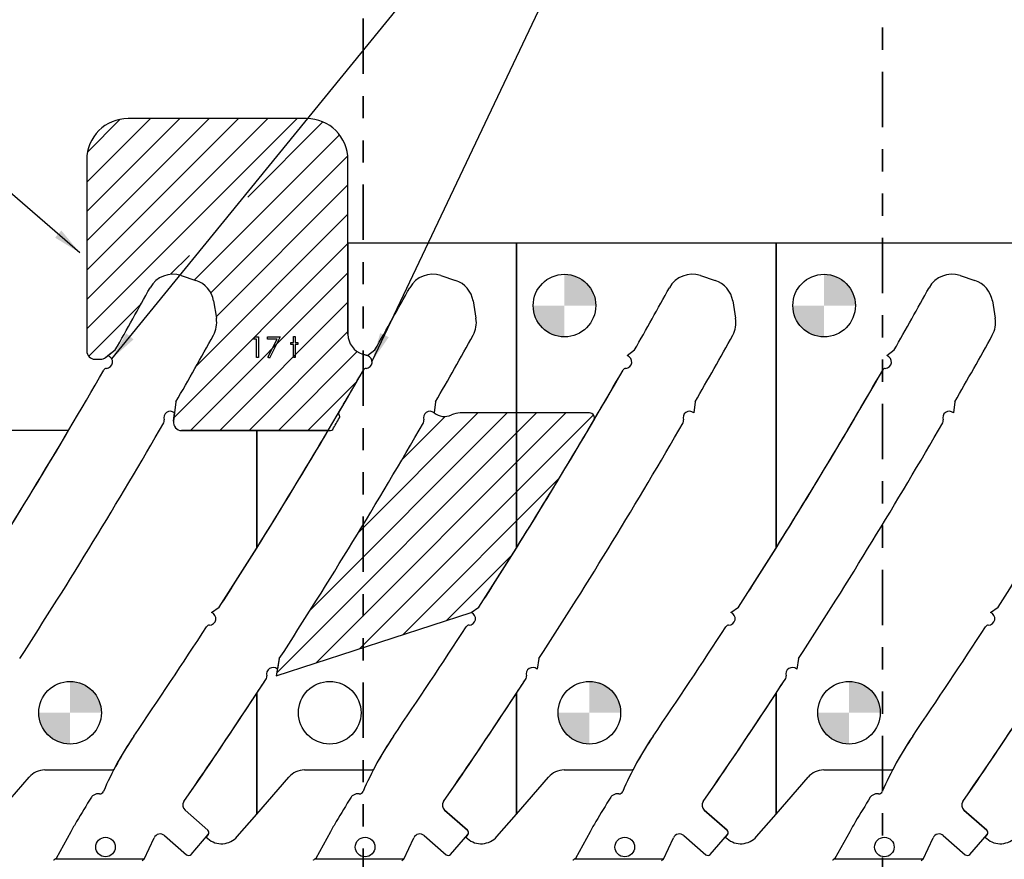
# Model space of a CAD drawing. Header units: inches. Extents: x 0.1 to 87.3, y 0.1 to 33.9.
# Tile 31 of 140: x 6.9 to 11.3, y 24.5 to 28.3. Entities that reach past the tile are written whole.
import ezdxf

# ---------------------------------------------------------------- set-up
doc = ezdxf.new("R2010")
doc.units = ezdxf.units.IN
doc.header["$MEASUREMENT"] = 0
doc.linetypes.add('PHANTOM', pattern=[0.5, 0.25, -0.05, 0.05, -0.05, 0.05, -0.05])
doc.layers.add('NOTES', color=5, linetype='Continuous')
doc.layers.add('SECTION_VIEWS', color=7, linetype='PHANTOM', lineweight=35)
doc.dimstyles.new('SLDDIMSTYLE3', dxfattribs={"dimtxt": 0.18, "dimasz": 0.13, "dimexe": 0, "dimexo": 0.0625, "dimgap": 0, "dimtad": 0, "dimtih": 1, "dimtoh": 1, "dimdec": 0, "dimrnd": 1e-09, "dimzin": 0, "dimdsep": 46, "dimtxsty": 'Standard', "dimsah": 1, "dimcen": 0.09, "dimadec": 0, "dimazin": 0, "dimtfac": 0.13, "dimtdec": 0, "dimtofl": 0, "dimtmove": 0, "dimatfit": 3, "dimfxl": 0, "dimfrac": 2, "dimtolj": 1, "dimtzin": 0, "dimarcsym": 0})

# ---------------------------------------------------------------- blocks, each defined once
blk = doc.blocks.new('SW_HATCH_9')
at = {"color": 0, "linetype": 'Continuous', "lineweight": 18}
for p, q in [((0.136, 0.0034), (-0.1521, -0.2847)), ((0.2685, 0.0034), (-0.1521, -0.4173)), ((0.4011, 0.0034), (-0.1521, -0.5498)), ((0.5337, 0.0034), (-0.1521, -0.6824)), ((0.6663, 0.0034), (-0.1521, -0.815)), ((0.7989, 0.0034), (-0.1521, -0.9476)), ((0, 0), (-0.1487, -0.1487)), ((0.9161, -0.012), (0.5768, -0.3513)), ((0.9905, -0.0701), (0.3348, -0.7259)), ((1.0282, -0.1651), (0.4088, -0.7845)), ((1.0291, -0.2967), (0.433, -0.8928)), ((1.0291, -0.4293), (0.3427, -1.1157)), ((1.0291, -0.5618), (0.2419, -1.3491)), ((0.3124, -0.6156), (0.2275, -0.7006)), ((1.0291, -0.6944), (0.3169, -1.4066)), ((0.0946, -0.8335), (-0.143, -1.0711)), ((1.0291, -0.827), (0.4495, -1.4066)), ((1.0291, -0.9596), (0.5821, -1.4066)), ((1.0713, -1.05), (0.7147, -1.4066)), ((1.0693, -1.1846), (0.8473, -1.4066))]:
    blk.add_line(p, q, dxfattribs=at)
blk = doc.blocks.new('SW_DOWELSYMBOL_21')
at = {"linetype": 'Continuous', "lineweight": 18}
h = blk.add_hatch(color=0, dxfattribs=at)
edge = h.paths.add_edge_path(flags=0)
edge.add_arc((0, 0), 0.1414, 0, 90)
edge.add_line((0, 0.1414), (0, 0))
edge.add_line((0, 0), (0.1414, 0))
h = blk.add_hatch(color=0, dxfattribs=at)
edge = h.paths.add_edge_path(flags=0)
edge.add_arc((0, 0), 0.1414, 180, 270)
edge.add_line((0, -0.1414), (0, 0))
edge.add_line((0, 0), (-0.1414, 0))
at = {"layer": 'NOTES', "color": 0}
blk.add_circle((0, 0), 0.1414, dxfattribs=at)
blk = doc.blocks.new('SW_DOWELSYMBOL_22')
at = {"linetype": 'Continuous', "lineweight": 18}
h = blk.add_hatch(color=0, dxfattribs=at)
edge = h.paths.add_edge_path(flags=0)
edge.add_arc((0, 0), 0.1414, 0, 90)
edge.add_line((0, 0.1414), (0, 0))
edge.add_line((0, 0), (0.1414, 0))
h = blk.add_hatch(color=0, dxfattribs=at)
edge = h.paths.add_edge_path(flags=0)
edge.add_arc((0, 0), 0.1414, 180, 270)
edge.add_line((0, -0.1414), (0, 0))
edge.add_line((0, 0), (-0.1414, 0))
at = {"layer": 'NOTES', "color": 0}
blk.add_circle((0, 0), 0.1414, dxfattribs=at)
blk = doc.blocks.new('SW_DOWELSYMBOL_23')
at = {"linetype": 'Continuous', "lineweight": 18}
h = blk.add_hatch(color=0, dxfattribs=at)
edge = h.paths.add_edge_path(flags=0)
edge.add_arc((0, 0), 0.1414, 0, 90)
edge.add_line((0, 0.1414), (0, 0))
edge.add_line((0, 0), (0.1414, 0))
h = blk.add_hatch(color=0, dxfattribs=at)
edge = h.paths.add_edge_path(flags=0)
edge.add_arc((0, 0), 0.1414, 180, 270)
edge.add_line((0, -0.1414), (0, 0))
edge.add_line((0, 0), (-0.1414, 0))
at = {"layer": 'NOTES', "color": 0}
blk.add_circle((0, 0), 0.1414, dxfattribs=at)
blk = doc.blocks.new('SW_DOWELSYMBOL_25')
at = {"linetype": 'Continuous', "lineweight": 18}
h = blk.add_hatch(color=0, dxfattribs=at)
edge = h.paths.add_edge_path(flags=0)
edge.add_arc((0, 0), 0.1414, 0, 90)
edge.add_line((0, 0.1414), (0, 0))
edge.add_line((0, 0), (0.1414, 0))
h = blk.add_hatch(color=0, dxfattribs=at)
edge = h.paths.add_edge_path(flags=0)
edge.add_arc((0, 0), 0.1414, 180, 270)
edge.add_line((0, -0.1414), (0, 0))
edge.add_line((0, 0), (-0.1414, 0))
at = {"layer": 'NOTES', "color": 0}
blk.add_circle((0, 0), 0.1414, dxfattribs=at)
blk = doc.blocks.new('SW_DOWELSYMBOL_24')
at = {"linetype": 'Continuous', "lineweight": 18}
h = blk.add_hatch(color=0, dxfattribs=at)
edge = h.paths.add_edge_path(flags=0)
edge.add_arc((0, 0), 0.1414, 0, 90)
edge.add_line((0, 0.1414), (0, 0))
edge.add_line((0, 0), (0.1414, 0))
h = blk.add_hatch(color=0, dxfattribs=at)
edge = h.paths.add_edge_path(flags=0)
edge.add_arc((0, 0), 0.1414, 180, 270)
edge.add_line((0, -0.1414), (0, 0))
edge.add_line((0, 0), (-0.1414, 0))
at = {"layer": 'NOTES', "color": 0}
blk.add_circle((0, 0), 0.1414, dxfattribs=at)

msp = doc.modelspace()

# ---------------------------------------------------------------- hatches: boundary and pattern name
h = msp.add_hatch()
h.set_pattern_fill('ANSI31', color=6, scale=0.75, style=0)
h.paths.add_polyline_path([(9.09696, 25.946273), (9.09696, 26.556945), (8.843493, 26.556945, 0.11180421), (8.803106, 26.547799, -0.29242163), (8.725135, 26.557487, 0.76184691), (8.678451, 26.524894, -0.21968013), (8.677318, 26.51257, -0.00528691), (8.40416, 26.051435), (8.40416, 25.496254), (8.89264, 25.65502), (8.927706, 25.679437, 0.00316112)])
h.paths.add_polyline_path([(8.40416, 25.496254), (8.40416, 26.051435, -0.00704093), (8.025357, 25.446479), (8.016628, 25.399191), (8.010954, 25.368452)])
h.paths.add_polyline_path([(9.09696, 25.946273, 0.00674941), (9.446964, 26.523032, 0.58013391), (9.427573, 26.556945), (9.09696, 26.556945)])

# ---------------------------------------------------------------- linework, layer by layer
at = {"color": 7, "linetype": 'Continuous', "lineweight": 25}
for p, q in [((8.14821, 27.887054), (7.34196, 27.887054)), ((8.14821, 27.887054), (7.34196, 27.887054)), ((7.15446, 27.699554), (7.15446, 26.837054)), ((7.15446, 27.699554), (7.15446, 26.837054)), ((8.33571, 26.911962), (8.33571, 27.699554)), ((8.33571, 27.324554), (8.33571, 27.699554)), ((8.33571, 27.324554), (8.33571, 26.911962)), ((9.09696, 27.324554), (8.33571, 27.324554)), ((9.09696, 25.946273), (9.09696, 27.324554)), ((9.09696, 27.324554), (9.09696, 25.946273)), ((10.27071, 27.324554), (9.09696, 27.324554)), ((10.27071, 25.946273), (10.27071, 27.324554)), ((10.27071, 27.324554), (10.27071, 25.946273)), ((11.44446, 27.324554), (10.27071, 27.324554)), ((7.581835, 27.17754), (7.648457, 27.155425)), ((7.581835, 27.17754), (7.648457, 27.155425)), ((8.755585, 27.17754), (8.822207, 27.155425)), ((8.755585, 27.17754), (8.822207, 27.155425)), ((9.929335, 27.17754), (9.995957, 27.155425)), ((9.929335, 27.17754), (9.995957, 27.155425)), ((11.103085, 27.17754), (11.169707, 27.155425)), ((11.103085, 27.17754), (11.169707, 27.155425)), ((7.727792, 27.062497), (7.740654, 26.984296)), ((7.727792, 27.062497), (7.740654, 26.984296)), ((8.901542, 27.062497), (8.914404, 26.984296)), ((8.901542, 27.062497), (8.914404, 26.984296)), ((10.075292, 27.062497), (10.088154, 26.984296)), ((10.075292, 27.062497), (10.088154, 26.984296)), ((11.249042, 27.062497), (11.261904, 26.984296)), ((11.249042, 27.062497), (11.261904, 26.984296)), ((7.240186, 26.807489), (7.283726, 26.841463)), ((7.250447, 26.815495), (7.283726, 26.841463)), ((8.424197, 26.815495), (8.457476, 26.841463)), ((8.424197, 26.815495), (8.457476, 26.841463)), ((9.597947, 26.815495), (9.631226, 26.841463)), ((9.597947, 26.815495), (9.631226, 26.841463)), ((10.771697, 26.815495), (10.804976, 26.841463)), ((10.771697, 26.815495), (10.804976, 26.841463)), ((7.19196, 26.799554), (7.217117, 26.799554)), ((7.19196, 26.799554), (7.217117, 26.799554)), ((7.240186, 26.807489), (7.250447, 26.815495)), ((8.401893, 26.822357), (8.424197, 26.815495)), ((8.424197, 26.815495), (8.401893, 26.822357)), ((7.55778, 26.606802), (7.546444, 26.519376)), ((7.55778, 26.606802), (7.551385, 26.557487)), ((8.73153, 26.606802), (8.725135, 26.557487)), ((8.73153, 26.606802), (8.725135, 26.557487)), ((9.90528, 26.606802), (9.898885, 26.557487)), ((9.90528, 26.606802), (9.898885, 26.557487)), ((11.07903, 26.606802), (11.072635, 26.557487)), ((11.07903, 26.606802), (11.072635, 26.557487)), ((7.546444, 26.519376), (7.551385, 26.557487)), ((9.427573, 26.556945), (8.843493, 26.556945)), ((7.072338, 26.477054), (6.74946, 26.477054)), ((7.92321, 26.477054), (7.583632, 26.477054)), ((7.583632, 26.477054), (8.257093, 26.477054)), ((8.246088, 26.477054), (7.92321, 26.477054)), ((7.92321, 26.477054), (7.92321, 25.946273)), ((7.92321, 25.946273), (7.92321, 26.477054)), ((7.71889, 25.65502), (7.753956, 25.679437)), ((7.71889, 25.65502), (7.753956, 25.679437)), ((8.89264, 25.65502), (8.927706, 25.679437)), ((8.89264, 25.65502), (8.927706, 25.679437)), ((10.06639, 25.65502), (10.101456, 25.679437)), ((10.06639, 25.65502), (10.101456, 25.679437)), ((11.24014, 25.65502), (11.275206, 25.679437)), ((11.24014, 25.65502), (11.275206, 25.679437)), ((8.025357, 25.446479), (8.010954, 25.368452)), ((8.025357, 25.446479), (8.016628, 25.399191)), ((9.199107, 25.446479), (9.190378, 25.399191)), ((9.199107, 25.446479), (9.190378, 25.399191)), ((10.372857, 25.446479), (10.364128, 25.399191)), ((10.372857, 25.446479), (10.364128, 25.399191)), ((7.92321, 25.289616), (7.92321, 24.744172)), ((7.92321, 24.744172), (7.92321, 25.289616)), ((9.09696, 24.744172), (9.09696, 25.289616)), ((9.09696, 25.289616), (9.09696, 24.744172)), ((10.27071, 25.289616), (10.27071, 24.744172)), ((10.27071, 24.744172), (10.27071, 25.289616)), ((6.965248, 24.943424), (7.274854, 24.943424)), ((8.138998, 24.943424), (8.448604, 24.943424)), ((9.312748, 24.943424), (9.622354, 24.943424)), ((10.486498, 24.943424), (10.796104, 24.943424)), ((6.74946, 24.744172), (6.894464, 24.911145)), ((7.92321, 24.744172), (8.068214, 24.911145)), ((9.09696, 24.744172), (9.241964, 24.911145)), ((10.27071, 24.744172), (10.415714, 24.911145)), ((7.599029, 24.76168), (7.702077, 24.67219)), ((7.702077, 24.67219), (7.599029, 24.76168)), ((8.772779, 24.76168), (8.875827, 24.67219)), ((8.875827, 24.67219), (8.772779, 24.76168)), ((9.946529, 24.76168), (10.049577, 24.67219)), ((10.049577, 24.67219), (9.946529, 24.76168)), ((11.120279, 24.76168), (11.223327, 24.67219)), ((11.223327, 24.67219), (11.120279, 24.76168)), ((7.834853, 24.642429), (7.92321, 24.744172)), ((9.008603, 24.642429), (9.09696, 24.744172)), ((10.182353, 24.642429), (10.27071, 24.744172)), ((7.082629, 24.66462), (7.016133, 24.542908)), ((8.256379, 24.66462), (8.189883, 24.542908)), ((9.430129, 24.66462), (9.363633, 24.542908)), ((10.603879, 24.66462), (10.537383, 24.542908)), ((7.414895, 24.539844), (7.459695, 24.637099)), ((7.505875, 24.647039), (7.605272, 24.560719)), ((7.6261, 24.562186), (7.703544, 24.651363)), ((7.703544, 24.651363), (7.694104, 24.640492)), ((7.694104, 24.640492), (7.702598, 24.633116)), ((8.588645, 24.539844), (8.633445, 24.637099)), ((8.679625, 24.647039), (8.779022, 24.560719)), ((8.79985, 24.562186), (8.877294, 24.651363)), ((8.877294, 24.651363), (8.867854, 24.640492)), ((8.867854, 24.640492), (8.876348, 24.633116)), ((9.762395, 24.539844), (9.807195, 24.637099)), ((9.853375, 24.647039), (9.952772, 24.560719)), ((9.9736, 24.562186), (10.051044, 24.651363)), ((10.051044, 24.651363), (10.041604, 24.640492)), ((10.041604, 24.640492), (10.050098, 24.633116)), ((10.936145, 24.539844), (10.980945, 24.637099)), ((11.027125, 24.647039), (11.126522, 24.560719)), ((11.14735, 24.562186), (11.224794, 24.651363)), ((11.224794, 24.651363), (11.215354, 24.640492)), ((11.215354, 24.640492), (11.223848, 24.633116)), ((7.016133, 24.542908), (7.011022, 24.539844)), ((7.414895, 24.539844), (7.011022, 24.539844)), ((8.189883, 24.542908), (8.184772, 24.539844)), ((8.588645, 24.539844), (8.184772, 24.539844)), ((9.363633, 24.542908), (9.358522, 24.539844)), ((9.762395, 24.539844), (9.358522, 24.539844)), ((10.537383, 24.542908), (10.532272, 24.539844)), ((10.936145, 24.539844), (10.532272, 24.539844))]:
    msp.add_line(p, q, dxfattribs=at)
at = {"color": 6}
msp.add_line((8.010954, 25.368452), (8.89264, 25.65502), dxfattribs=at)
at = {"color": 7, "linetype": 'Continuous', "flags": 128}
for points in [[(7.913984, 26.900209), (7.931309, 26.900209), (7.931309, 26.900209), (7.931309, 26.806459), (7.931309, 26.806459), (7.922896, 26.806459), (7.922896, 26.806459), (7.922896, 26.890593), (7.922896, 26.890593), (7.908473, 26.890593), (7.908473, 26.890593), (7.913975, 26.900209)], [(7.972176, 26.900209), (8.029867, 26.900209), (8.029867, 26.900209), (7.980588, 26.804055), (7.980588, 26.804055), (7.97332, 26.808055), (7.97332, 26.808055), (8.015632, 26.890593), (8.015632, 26.890593), (7.972175, 26.890593), (7.972175, 26.890593), (7.972175, 26.900209)], [(8.088771, 26.902613), (8.097175, 26.902613), (8.097175, 26.902613), (8.097175, 26.874968), (8.097175, 26.874968), (8.109194, 26.874968), (8.109194, 26.874968), (8.109194, 26.866555), (8.109194, 26.866555), (8.097175, 26.866555), (8.097175, 26.866555), (8.097175, 26.806459), (8.097175, 26.806459), (8.088761, 26.806459), (8.088761, 26.806459), (8.088761, 26.866555), (8.088761, 26.866555), (8.076742, 26.866555), (8.076742, 26.866555), (8.076742, 26.874968), (8.076742, 26.874968), (8.088761, 26.874968), (8.088761, 26.874968), (8.088761, 26.902613)]]:
    msp.add_lwpolyline(points, dxfattribs=at)
at = {"color": 7, "linetype": 'Continuous', "lineweight": 25}
for centre, radius in [((9.31446, 27.041804), 0.141375), ((10.48821, 27.041804), 0.141375), ((7.07946, 25.202054), 0.141375), ((8.25321, 25.202054), 0.141375), ((9.42696, 25.202054), 0.141375), ((10.60071, 25.202054), 0.141375), ((7.239449, 24.595246), 0.044291), ((8.413199, 24.595246), 0.044291), ((9.586949, 24.595246), 0.044291), ((10.760699, 24.595246), 0.044291)]:
    msp.add_circle(centre, radius, dxfattribs=at)
for centre, radius, start, end in [((7.34196, 27.699554), 0.1875, 90, 180), ((7.34196, 27.699554), 0.1875, 90, 180), ((8.14821, 27.699554), 0.1875, 0, 90), ((8.14821, 27.699554), 0.1875, 0, 90), ((7.544627, 27.065443), 0.11811, 71.637066, 151.104254), ((7.544627, 27.065443), 0.11811, 71.637066, 151.104254), ((7.611248, 27.043329), 0.11811, 9.339864, 71.637066), ((7.611248, 27.043329), 0.11811, 9.339864, 71.637066), ((8.718377, 27.065443), 0.11811, 71.637066, 151.104254), ((8.718377, 27.065443), 0.11811, 71.637066, 151.104254), ((8.784998, 27.043329), 0.11811, 9.339864, 71.637066), ((8.784998, 27.043329), 0.11811, 9.339864, 71.637066), ((9.892127, 27.065443), 0.11811, 71.637066, 151.104254), ((9.892127, 27.065443), 0.11811, 71.637066, 151.104254), ((9.958748, 27.043329), 0.11811, 9.339864, 71.637066), ((9.958748, 27.043329), 0.11811, 9.339864, 71.637066), ((11.065877, 27.065443), 0.11811, 71.637066, 151.104254), ((11.065877, 27.065443), 0.11811, 71.637066, 151.104254), ((11.132498, 27.043329), 0.11811, 9.339864, 71.637066), ((11.132498, 27.043329), 0.11811, 9.339864, 71.637066), ((-14.437906, 39.198324), 24.990425, 330.3655985, 331.1042539), ((-14.437906, 39.198324), 24.990425, 330.3655985, 331.1042539), ((-13.264156, 39.198324), 24.990425, 330.3655985, 331.1042539), ((-13.264156, 39.198324), 24.990425, 330.3655985, 331.1042539), ((-12.090406, 39.198324), 24.990425, 330.3655985, 331.1042539), ((-12.090406, 39.198324), 24.990425, 330.3655985, 331.1042539), ((-10.916656, 39.198324), 24.990425, 330.3655985, 331.1042539), ((-10.916656, 39.198324), 24.990425, 330.3655985, 331.1042539), ((7.62411, 26.965128), 0.11811, 330.992012, 9.339864), ((7.62411, 26.965128), 0.11811, 330.992012, 9.339864), ((8.79786, 26.965128), 0.11811, 330.992012, 9.339864), ((8.79786, 26.965128), 0.11811, 330.992012, 9.339864), ((9.97161, 26.965128), 0.11811, 330.992012, 9.339864), ((9.97161, 26.965128), 0.11811, 330.992012, 9.339864), ((11.14536, 26.965128), 0.11811, 330.992012, 9.339864), ((11.14536, 26.965128), 0.11811, 330.992012, 9.339864), ((-14.437906, 39.198324), 25.344756, 330.2108408, 330.9920122), ((-14.437906, 39.198324), 25.344756, 330.2108408, 330.9920122), ((8.42946, 26.911962), 0.09375, 180, 252.900071), ((8.42946, 26.911962), 0.09375, 180, 252.900071), ((-13.264156, 39.198324), 25.344756, 330.2108408, 330.9920122), ((-13.264156, 39.198324), 25.344756, 330.2108408, 330.9920122), ((-12.090406, 39.198324), 25.344756, 330.2108408, 330.9920122), ((-12.090406, 39.198324), 25.344756, 330.2108408, 330.9920122), ((-10.916656, 39.198324), 25.344756, 330.2108408, 330.9920122), ((-10.916656, 39.198324), 25.344756, 330.2108408, 330.9920122), ((7.19196, 26.837054), 0.0375, 180, 270), ((7.19196, 26.837054), 0.0375, 180, 270), ((7.217117, 26.837054), 0.0375, 270, 307.964598), ((7.217117, 26.837054), 0.0375, 270, 307.964598), ((7.241765, 26.787273), 0.029528, 273.518177, 72.900071), ((8.415515, 26.787273), 0.029528, 273.518177, 72.900071), ((8.415515, 26.787273), 0.029528, 273.518177, 72.900071), ((9.589265, 26.787273), 0.029528, 273.518177, 72.900071), ((9.589265, 26.787273), 0.029528, 273.518177, 72.900071), ((10.763015, 26.787273), 0.029528, 273.518177, 72.900071), ((10.763015, 26.787273), 0.029528, 273.518177, 72.900071), ((7.244483, 26.743065), 0.014764, 93.518177, 150.125162), ((8.418233, 26.743065), 0.014764, 93.518177, 150.125162), ((8.418233, 26.743065), 0.014764, 93.518177, 150.125162), ((9.591983, 26.743065), 0.014764, 93.518177, 150.125162), ((9.591983, 26.743065), 0.014764, 93.518177, 150.125162), ((10.765733, 26.743065), 0.014764, 93.518177, 150.125162), ((10.765733, 26.743065), 0.014764, 93.518177, 150.125162), ((-14.437906, 39.198324), 24.990425, 327.2508033, 330.1251622), ((-13.264156, 39.198324), 24.990425, 327.2508033, 330.1251622), ((-13.264156, 39.198324), 24.990425, 329.6208497, 330.1251622), ((-12.090406, 39.198324), 24.990425, 327.2508033, 330.1251622), ((-12.090406, 39.198324), 24.990425, 327.975276, 330.1251622), ((-10.916656, 39.198324), 24.990425, 327.2508033, 330.1251622), ((-10.916656, 39.198324), 24.990425, 327.975276, 330.1251622), ((-9.742906, 39.198324), 24.990425, 327.2508033, 330.1251622), ((7.532531, 26.534763), 0.029528, 50.317419, 199.524822), ((7.532531, 26.534763), 0.029528, 50.317419, 199.524822), ((-13.264156, 39.198324), 25.005425, 329.4347485, 329.5722286), ((8.304733, 26.55448), 0.01125, 149.62085, 220.12532), ((8.287528, 26.53998), 0.01125, 329.572229, 40.12532), ((8.706281, 26.534763), 0.029528, 50.317419, 199.524822), ((8.706281, 26.534763), 0.029528, 50.317419, 199.524822), ((8.771695, 26.613603), 0.072916, 230.317419, 295.517665), ((8.843493, 26.463195), 0.09375, 90, 115.517665), ((9.427573, 26.534445), 0.0225, 329.522103, 90), ((9.880031, 26.534763), 0.029528, 50.317419, 199.524822), ((9.880031, 26.534763), 0.029528, 50.317419, 199.524822), ((11.053781, 26.534763), 0.029528, 50.317419, 199.524822), ((11.053781, 26.534763), 0.029528, 50.317419, 199.524822), ((-14.437906, 39.198324), 25.344756, 327.1397816, 329.9650774), ((-14.437906, 39.198324), 25.344756, 327.1397816, 329.9650774), ((7.490787, 26.51996), 0.014764, 329.965077, 19.524822), ((7.490787, 26.51996), 0.014764, 329.965077, 19.524822), ((7.583632, 26.514554), 0.0375, 172.611841, 270), ((7.583632, 26.514554), 0.0375, 172.611841, 270), ((-13.264156, 39.198324), 25.344756, 327.1397816, 329.9650774), ((-13.264156, 39.198324), 25.344756, 327.1397816, 329.9650774), ((8.664537, 26.51996), 0.014764, 329.965077, 19.524822), ((8.664537, 26.51996), 0.014764, 329.965077, 19.524822), ((-12.090406, 39.198324), 25.344756, 327.1397816, 329.9650774), ((-12.090406, 39.198324), 25.344756, 327.1397816, 329.9650774), ((9.838287, 26.51996), 0.014764, 329.965077, 19.524822), ((9.838287, 26.51996), 0.014764, 329.965077, 19.524822), ((-10.916656, 39.198324), 25.344756, 327.1397816, 329.9650774), ((-10.916656, 39.198324), 25.344756, 327.1397816, 329.9650774), ((11.012037, 26.51996), 0.014764, 329.965077, 19.524822), ((11.012037, 26.51996), 0.014764, 329.965077, 19.524822), ((-14.437906, 39.198324), 24.990425, 327.975276, 329.3997093), ((-13.264156, 39.198324), 24.990425, 327.975276, 329.3997093), ((8.257093, 26.488304), 0.01125, 270, 329.434748), ((-13.264156, 39.198324), 24.990425, 327.2508033, 327.975276), ((-12.090406, 39.198324), 24.990425, 327.2508033, 327.975276), ((-10.916656, 39.198324), 24.990425, 327.2508033, 327.975276), ((-9.742906, 39.198324), 24.990425, 327.2508033, 327.975276), ((7.709075, 25.627172), 0.029528, 270.085049, 70.584172), ((7.709075, 25.627172), 0.029528, 270.085049, 70.584172), ((8.882825, 25.627172), 0.029528, 270.085049, 70.584172), ((8.882825, 25.627172), 0.029528, 270.085049, 70.584172), ((10.056575, 25.627172), 0.029528, 270.085049, 70.584172), ((10.056575, 25.627172), 0.029528, 270.085049, 70.584172), ((11.230325, 25.627172), 0.029528, 270.085049, 70.584172), ((11.230325, 25.627172), 0.029528, 270.085049, 70.584172), ((7.70914, 25.582881), 0.014764, 90.085049, 147.009176), ((7.70914, 25.582881), 0.014764, 90.085049, 147.009176), ((8.88289, 25.582881), 0.014764, 90.085049, 147.009176), ((8.88289, 25.582881), 0.014764, 90.085049, 147.009176), ((10.05664, 25.582881), 0.014764, 90.085049, 147.009176), ((10.05664, 25.582881), 0.014764, 90.085049, 147.009176), ((11.23039, 25.582881), 0.014764, 90.085049, 147.009176), ((11.23039, 25.582881), 0.014764, 90.085049, 147.009176), ((-13.264156, 39.198324), 24.990425, 325.6467705, 327.0091757), ((-13.264156, 39.198324), 24.990425, 325.6467705, 327.0091757), ((-12.090406, 39.198324), 24.990425, 325.6467705, 327.0091757), ((-12.090406, 39.198324), 24.990425, 325.6467705, 327.0091757), ((-10.916656, 39.198324), 24.990425, 325.6467705, 327.0091757), ((-10.916656, 39.198324), 24.990425, 325.6467705, 327.0091757), ((-9.742906, 39.198324), 24.990425, 325.6467705, 327.0091757), ((-9.742906, 39.198324), 24.990425, 325.6467705, 327.0091757), ((7.99721, 25.376947), 0.029528, 48.880181, 196.113009), ((7.99721, 25.376947), 0.029528, 48.880181, 196.113009), ((9.17096, 25.376947), 0.029528, 48.880181, 196.113009), ((9.17096, 25.376947), 0.029528, 48.880181, 196.113009), ((10.34471, 25.376947), 0.029528, 48.880181, 196.113009), ((10.34471, 25.376947), 0.029528, 48.880181, 196.113009), ((-13.264156, 39.198324), 25.344756, 325.384301, 326.8975404), ((-13.264156, 39.198324), 25.344756, 326.7166078, 326.8975404), ((7.954658, 25.364655), 0.014764, 326.89754, 16.113009), ((7.954658, 25.364655), 0.014764, 326.89754, 16.113009), ((-12.090406, 39.198324), 25.344756, 325.384301, 326.8975404), ((-12.090406, 39.198324), 25.344756, 326.7166078, 326.8975404), ((9.128408, 25.364655), 0.014764, 326.89754, 16.113009), ((9.128408, 25.364655), 0.014764, 326.89754, 16.113009), ((-10.916656, 39.198324), 25.344756, 325.384301, 326.8975404), ((-10.916656, 39.198324), 25.344756, 326.7166078, 326.8975404), ((10.302158, 25.364655), 0.014764, 326.89754, 16.113009), ((10.302158, 25.364655), 0.014764, 326.89754, 16.113009), ((-9.742906, 39.198324), 25.344756, 325.384301, 326.8975404), ((-13.264156, 39.198324), 25.344756, 325.384301, 326.7166078), ((-12.090406, 39.198324), 25.344756, 325.384301, 326.7166078), ((-10.916656, 39.198324), 25.344756, 325.384301, 326.7166078), ((-9.742906, 39.198324), 25.344756, 325.384301, 326.7166078), ((8.677163, 24.214895), 1.578856, 146.060592, 156.426541), ((8.677163, 24.214895), 1.578856, 146.060592, 152.524948), ((9.850913, 24.214895), 1.578856, 146.060592, 156.426541), ((9.850913, 24.214895), 1.578856, 146.060592, 152.524948), ((11.024663, 24.214895), 1.578856, 146.060592, 156.426541), ((11.024663, 24.214895), 1.578856, 146.060592, 152.524948), ((12.198413, 24.214895), 1.578856, 146.060592, 156.426541), ((12.198413, 24.214895), 1.578856, 146.060592, 152.524948), ((6.965248, 24.849674), 0.09375, 90, 139.028), ((7.274854, 24.932174), 0.01125, 82.188738, 90), ((8.138998, 24.849674), 0.09375, 90, 139.028), ((8.448604, 24.932174), 0.01125, 82.188738, 90), ((9.312748, 24.849674), 0.09375, 90, 139.028), ((9.622354, 24.932174), 0.01125, 82.188738, 90), ((10.486498, 24.849674), 0.09375, 90, 139.028), ((10.796104, 24.932174), 0.01125, 82.188738, 90), ((7.214134, 24.85327), 0.017382, 265.692821, 336.426541), ((8.387884, 24.85327), 0.017382, 265.692821, 336.426541), ((9.561634, 24.85327), 0.017382, 265.692821, 336.426541), ((10.735384, 24.85327), 0.017382, 265.692821, 336.426541), ((10.478813, 22.735239), 3.905967, 147.739348, 149.629084), ((7.200785, 24.804373), 0.029528, 118.651586, 147.739348), ((7.20928, 24.788826), 0.047244, 85.692394, 118.651586), ((7.61839, 24.783974), 0.029528, 145.384301, 229.028), ((7.61839, 24.783974), 0.029528, 145.384301, 229.028), ((11.652563, 22.735239), 3.905967, 147.739348, 149.629084), ((8.374535, 24.804373), 0.029528, 118.651586, 147.739348), ((8.38303, 24.788826), 0.047244, 85.692394, 118.651586), ((8.79214, 24.783974), 0.029528, 145.384301, 229.028), ((8.79214, 24.783974), 0.029528, 145.384301, 229.028), ((12.826313, 22.735239), 3.905967, 147.739348, 149.629084), ((9.548285, 24.804373), 0.029528, 118.651586, 147.739348), ((9.55678, 24.788826), 0.047244, 85.692394, 118.651586), ((9.96589, 24.783974), 0.029528, 145.384301, 229.028), ((9.96589, 24.783974), 0.029528, 145.384301, 229.028), ((14.000063, 22.735239), 3.905967, 147.739348, 149.629084), ((10.722035, 24.804373), 0.029528, 118.651586, 147.739348), ((10.73053, 24.788826), 0.047244, 85.692394, 118.651586), ((11.13964, 24.783974), 0.029528, 145.384301, 229.028), ((11.13964, 24.783974), 0.029528, 145.384301, 229.028), ((8.069988, 24.125188), 1.125107, 148.677497, 150.014763), ((9.243738, 24.125188), 1.125107, 148.677497, 150.014763), ((10.417488, 24.125188), 1.125107, 148.677497, 150.014763), ((11.591238, 24.125188), 1.125107, 148.677497, 150.014763), ((9.519374, 23.311254), 2.787351, 150.413077, 150.952269), ((7.692396, 24.661043), 0.014764, 319.028, 49.028), ((7.692396, 24.661043), 0.014764, 319.028, 49.028), ((10.693124, 23.311254), 2.787351, 150.413077, 150.952269), ((8.866146, 24.661043), 0.014764, 319.028, 49.028), ((8.866146, 24.661043), 0.014764, 319.028, 49.028), ((11.866874, 23.311254), 2.787351, 150.413077, 150.952269), ((10.039896, 24.661043), 0.014764, 319.028, 49.028), ((10.039896, 24.661043), 0.014764, 319.028, 49.028), ((13.040624, 23.311254), 2.787351, 150.413077, 150.952269), ((11.213646, 24.661043), 0.014764, 319.028, 49.028), ((11.213646, 24.661043), 0.014764, 319.028, 49.028), ((7.486514, 24.624745), 0.029528, 49.028, 155.26684), ((7.764069, 24.7039), 0.09375, 229.028, 319.028), ((8.660264, 24.624745), 0.029528, 49.028, 155.26684), ((8.937819, 24.7039), 0.09375, 229.028, 319.028), ((9.834014, 24.624745), 0.029528, 49.028, 155.26684), ((10.111569, 24.7039), 0.09375, 229.028, 319.028), ((11.007764, 24.624745), 0.029528, 49.028, 155.26684), ((11.285319, 24.7039), 0.09375, 229.028, 319.028), ((7.614953, 24.571866), 0.014764, 229.028, 319.028), ((8.788703, 24.571866), 0.014764, 229.028, 319.028), ((9.962453, 24.571866), 0.014764, 229.028, 319.028), ((11.136203, 24.571866), 0.014764, 229.028, 319.028)]:
    msp.add_arc(centre, radius, start, end, dxfattribs=at)
for points, knots in [([(7.005621, 24.536448), (7.006342, 24.536905), (7.008096, 24.538016), (7.009903, 24.539152), (7.010986, 24.539821), (7.011022, 24.539844)], [0, 0, 0, 0, 0.402596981, 0.980085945, 1, 1, 1, 1]), ([(7.414895, 24.539844), (7.413884, 24.53914), (7.411844, 24.537717), (7.408766, 24.535607), (7.406697, 24.534273), (7.40566, 24.533604)], [0, 0, 0, 0, 0.32817332, 0.66290846, 1, 1, 1, 1]), ([(8.179371, 24.536448), (8.180092, 24.536905), (8.181846, 24.538016), (8.183653, 24.539152), (8.184736, 24.539821), (8.184772, 24.539844)], [0, 0, 0, 0, 0.402596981, 0.980085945, 1, 1, 1, 1]), ([(8.588645, 24.539844), (8.587634, 24.53914), (8.585594, 24.537717), (8.582516, 24.535607), (8.580447, 24.534273), (8.57941, 24.533604)], [0, 0, 0, 0, 0.32817332, 0.66290846, 1, 1, 1, 1]), ([(9.353121, 24.536448), (9.353842, 24.536905), (9.355596, 24.538016), (9.357403, 24.539152), (9.358486, 24.539821), (9.358522, 24.539844)], [0, 0, 0, 0, 0.402596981, 0.980085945, 1, 1, 1, 1]), ([(9.762395, 24.539844), (9.761384, 24.53914), (9.759344, 24.537717), (9.756266, 24.535607), (9.754197, 24.534273), (9.75316, 24.533604)], [0, 0, 0, 0, 0.32817332, 0.66290846, 1, 1, 1, 1]), ([(10.526871, 24.536448), (10.527592, 24.536905), (10.529346, 24.538016), (10.531153, 24.539152), (10.532236, 24.539821), (10.532272, 24.539844)], [0, 0, 0, 0, 0.402596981, 0.980085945, 1, 1, 1, 1]), ([(10.936145, 24.539844), (10.935134, 24.53914), (10.933094, 24.537717), (10.930016, 24.535607), (10.927947, 24.534273), (10.92691, 24.533604)], [0, 0, 0, 0, 0.32817332, 0.66290846, 1, 1, 1, 1])]:
    msp.add_open_spline(points, degree=3, knots=knots, dxfattribs=at)
at = {"layer": 'SECTION_VIEWS'}
for p, q in [((8.40416, 30.588354), (8.40416, 19.360912)), ((10.75166, 29.597846), (10.75166, 19.467038))]:
    msp.add_line(p, q, dxfattribs=at)

# ---------------------------------------------------------------- block references
at = {"color": 5, "linetype": 'Continuous', "lineweight": 18}
msp.add_blockref('SW_HATCH_9', (7.30656, 27.883682), dxfattribs=at)
at = {"color": 6}
msp.add_blockref('SW_DOWELSYMBOL_24', (9.31446, 27.041804), dxfattribs=at)
at = {"layer": 'NOTES'}
for name, p in [('SW_DOWELSYMBOL_22', (10.48821, 27.041804)), ('SW_DOWELSYMBOL_25', (7.07946, 25.202054)), ('SW_DOWELSYMBOL_23', (9.42696, 25.202054)), ('SW_DOWELSYMBOL_21', (10.60071, 25.202054))]:
    msp.add_blockref(name, p, dxfattribs=at)

# ---------------------------------------------------------------- leaders
for points in [[(7.267427, 26.801879), (10.091773, 30.260351), (10.341702, 30.260351)], [(8.44486, 26.790549), (10.091773, 30.260351), (10.341702, 30.260351)], [(7.124191, 27.279825), (4.489065, 29.556359), (4.239065, 29.556359)]]:
    msp.add_leader(points, dimstyle='SLDDIMSTYLE3', dxfattribs=at)

doc.saveas('drawing.dxf')
